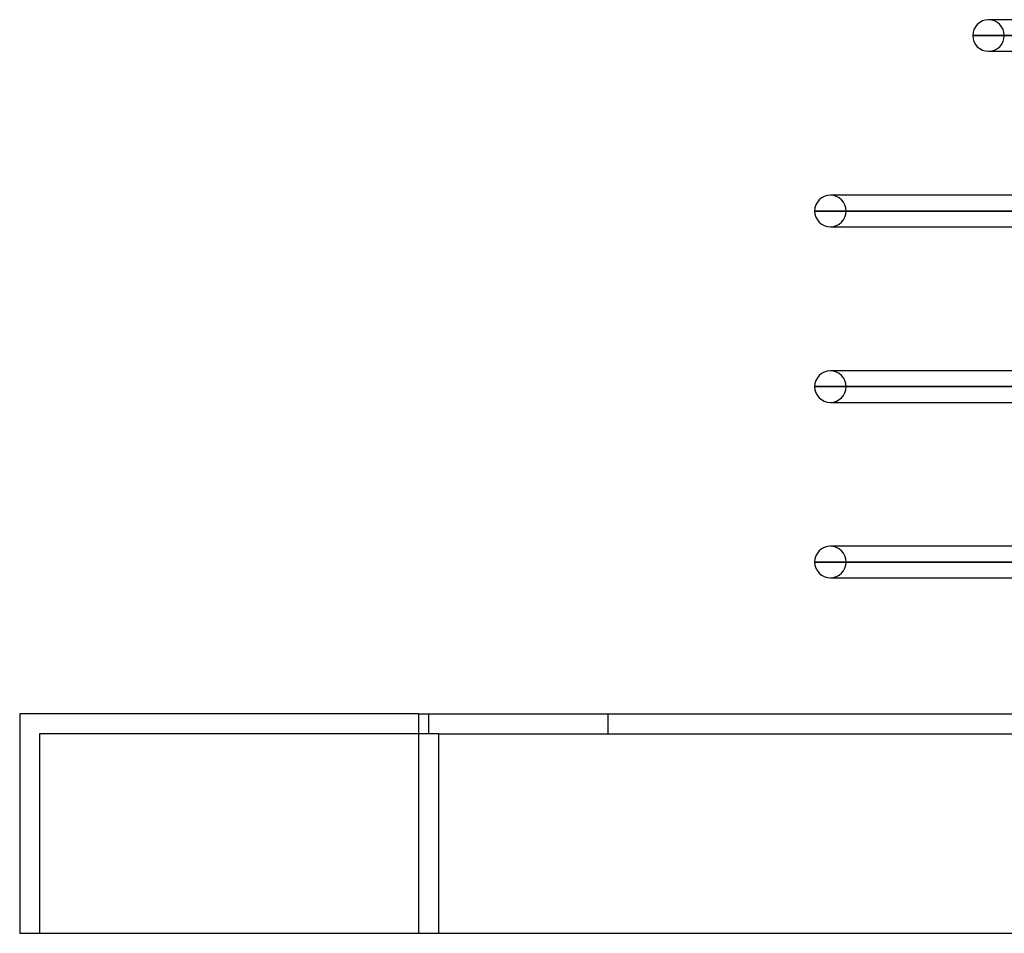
# Model space of a CAD drawing. Header units: millimetres. Extents: x -215 to 215, y -82 to 97.
# Tile 1 of 73: x -215 to -166, y -11 to 35. Entities that reach past the tile are written whole.
import ezdxf

# ---------------------------------------------------------------- set-up
doc = ezdxf.new("R2010")
doc.units = ezdxf.units.MM
doc.layers.add('MAIN-1', color=7, linetype='Continuous')
doc.layers.add('MAIN-2', color=7, linetype='Continuous')

msp = doc.modelspace()

# ---------------------------------------------------------------- linework, layer by layer
at = {"layer": 'MAIN-1'}
for p, q in [((-121.107, 34.804), (-166.425, 34.804)), ((-121.611, 34.011), (-167.218, 34.011)), ((-166.425, 33.219), (-122.116, 33.219)), ((-166.425, 33.219), (-166.238, 33.219)), ((-126.71, 26.004), (-174.35, 26.004)), ((-126.995, 25.211), (-175.143, 25.211)), ((-174.35, 24.419), (-126.995, 24.419)), ((-174.35, 24.419), (-174.153, 24.419)), ((-126.995, 17.204), (-174.35, 17.204)), ((-126.995, 16.411), (-175.143, 16.411)), ((-174.35, 15.619), (-126.995, 15.619)), ((-174.35, 15.619), (-174.153, 15.619)), ((-126.995, 8.404), (-174.35, 8.404)), ((-126.995, 7.611), (-175.143, 7.611)), ((-174.35, 6.819), (-126.995, 6.819)), ((-174.35, 6.819), (-174.153, 6.819)), ((-195, 0), (-215, 0)), ((-215, 0), (-215, -11)), ((-195, 0), (195, 0)), ((-195, 0), (-195, -11)), ((-215, -11), (-195, -11)), ((-195, -11), (195, -11))]:
    msp.add_line(p, q, dxfattribs=at)
for centre, start, end in [((-166.425, 34.011), 90, 180), ((-166.425, 34.011), 180, 270), ((-174.35, 25.211), 90, 180), ((-174.35, 25.211), 180, 270), ((-174.35, 16.411), 90, 180), ((-174.35, 16.411), 180, 270), ((-174.35, 7.611), 90, 180), ((-174.35, 7.611), 180, 270)]:
    msp.add_arc(centre, 0.792, start, end, dxfattribs=at)
at = {"layer": 'MAIN-2'}
for p, q in [((-166.238, 34.804), (-166.425, 34.804)), ((-167.218, 34.011), (-121.465, 34.011)), ((-120.307, 34.011), (-165.632, 34.011)), ((-165.632, 34.011), (-120.307, 34.011)), ((-174.153, 26.004), (-174.35, 26.004)), ((-175.143, 25.211), (-126.986, 25.211)), ((-125.914, 25.211), (-173.558, 25.211)), ((-173.558, 25.211), (-125.914, 25.211)), ((-174.153, 17.204), (-174.35, 17.204)), ((-175.143, 16.411), (-126.986, 16.411)), ((-125.795, 16.411), (-173.558, 16.411)), ((-173.558, 16.411), (-125.795, 16.411)), ((-174.153, 8.404), (-174.35, 8.404)), ((-175.143, 7.611), (-126.986, 7.611)), ((-125.795, 7.611), (-173.558, 7.611)), ((-173.558, 7.611), (-125.795, 7.611)), ((-215, 0), (-215, 0)), ((-194.5, 0), (-194.5, -1)), ((-185.5, -1), (-185.5, 0)), ((-195, 0), (-195, -11)), ((-194.5, 0), (-194.5, -1)), ((-185.5, -1), (-185.5, 0)), ((-214, -1), (-214, -1)), ((-194, -1), (-214, -1)), ((-214, -1), (-214, -11)), ((-194, -1), (194, -1)), ((-194, -1), (-194, -11)), ((-194, -1), (-194, -11)), ((-215, -11), (-215, -11)), ((-214, -11), (-214, -11))]:
    msp.add_line(p, q, dxfattribs=at)
for centre, start, end in [((-166.425, 34.011), 0, 90), ((-166.425, 34.011), 270, 0), ((-174.35, 25.211), 0, 90), ((-174.35, 25.211), 270, 0), ((-174.35, 16.411), 0, 90), ((-174.35, 16.411), 270, 0), ((-174.35, 7.611), 0, 90), ((-174.35, 7.611), 270, 0)]:
    msp.add_arc(centre, 0.792, start, end, dxfattribs=at)

doc.saveas('drawing.dxf')
